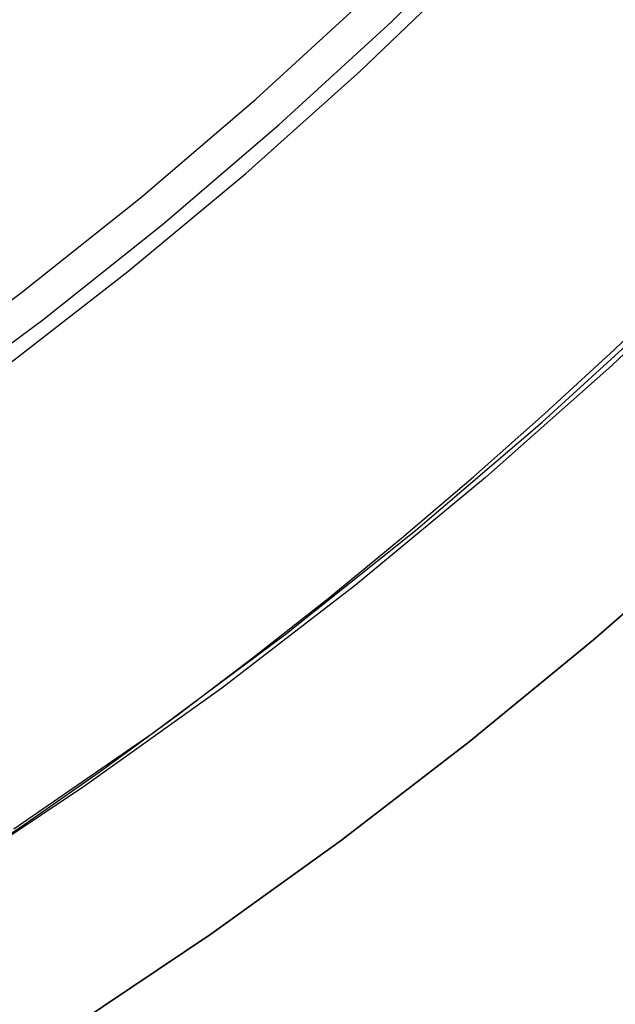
# Model space of a CAD drawing. Header units: millimetres. Extents: x 6038 to 7358, y -8545 to -7225.
# Tile 126 of 256: x 6712.18 to 6715.26, y -7906.37 to -7901.28. Entities that reach past the tile are written whole.
import ezdxf

# ---------------------------------------------------------------- set-up
doc = ezdxf.new("R2010")
doc.units = ezdxf.units.MM

msp = doc.modelspace()

# ---------------------------------------------------------------- linework, layer by layer
at = {"color": 7, "true_color": 0xffffff}
for p, q in [((6714.1013, -7901.2908, 144.2078), (6714.6657, -7900.7361, 144.2078)), ((6713.938, -7901.5474, 212.0594), (6714.5109, -7900.9986, 212.0594)), ((6713.938, -7901.5474, 212.0594), (6714.5109, -7900.9986, 212.0594)), ((6713.3997, -7901.6921, 144.2), (6713.9784, -7901.1613, 144.2)), ((6713.3997, -7901.6921, 144.2), (6713.9784, -7901.1613, 144.2)), ((6713.5181, -7901.8257, 144.2078), (6714.1013, -7901.2908, 144.2078)), ((6713.3466, -7902.0761, 212.0594), (6713.938, -7901.5474, 212.0594)), ((6713.3466, -7902.0761, 212.0594), (6713.938, -7901.5474, 212.0594)), ((6712.8031, -7902.2026, 144.2), (6713.3997, -7901.6921, 144.2)), ((6712.8031, -7902.2026, 144.2), (6713.3997, -7901.6921, 144.2)), ((6712.9168, -7902.3402, 144.2078), (6713.5181, -7901.8257, 144.2078)), ((6712.7372, -7902.584, 212.0594), (6713.3466, -7902.0761, 212.0594)), ((6712.7372, -7902.584, 212.0594), (6713.3466, -7902.0761, 212.0594)), ((6712.1891, -7902.6921, 144.2), (6712.8031, -7902.2026, 144.2)), ((6712.1891, -7902.6921, 144.2), (6712.8031, -7902.2026, 144.2)), ((6712.298, -7902.8336, 144.2078), (6712.9168, -7902.3402, 144.2078)), ((6715.869, -7902.4683, 218.0594), (6715.2376, -7903.0696, 218.0594)), ((6715.869, -7902.4683, 218.0594), (6715.2376, -7903.0696, 218.0594)), ((6712.1107, -7903.0707, 212.0594), (6712.7372, -7902.584, 212.0594)), ((6712.1107, -7903.0707, 212.0594), (6712.7372, -7902.584, 212.0594)), ((6715.2511, -7902.987, 142.1555), (6715.6057, -7902.6483, 142.1555)), ((6715.2511, -7902.987, 142.1555), (6715.6057, -7902.6483, 142.1555)), ((6711.5587, -7903.1602, 144.2), (6712.1891, -7902.6921, 144.2)), ((6711.5587, -7903.1602, 144.2), (6712.1891, -7902.6921, 144.2)), ((6714.879, -7903.3619, 108.2342), (6715.5145, -7902.7791, 108.2342)), ((6714.879, -7903.3619, 125.1948), (6715.5145, -7902.7791, 125.1948)), ((6714.879, -7903.3619, 108.2342), (6715.5145, -7902.7791, 108.2342)), ((6711.6627, -7903.3054, 144.2078), (6712.298, -7902.8336, 144.2078)), ((6714.8904, -7903.319, 142.1555), (6715.2511, -7902.987, 142.1555)), ((6714.8904, -7903.319, 142.1555), (6715.2511, -7902.987, 142.1555)), ((6715.2376, -7903.0696, 218.0594), (6714.5856, -7903.6484, 218.0594)), ((6715.2376, -7903.0696, 218.0594), (6714.5856, -7903.6484, 218.0594)), ((6714.2239, -7903.9225, 108.2342), (6714.879, -7903.3619, 108.2342)), ((6714.2239, -7903.9225, 125.1948), (6714.879, -7903.3619, 125.1948)), ((6714.2239, -7903.9225, 108.2342), (6714.879, -7903.3619, 108.2342)), ((6714.5235, -7903.6441, 142.1555), (6714.8904, -7903.319, 142.1555)), ((6714.5235, -7903.6441, 142.1555), (6714.8904, -7903.319, 142.1555)), ((6714.5856, -7903.6484, 218.0594), (6713.9138, -7904.2042, 218.0594)), ((6714.5856, -7903.6484, 218.0594), (6713.9138, -7904.2042, 218.0594)), ((6714.1506, -7903.9622, 142.1555), (6714.5235, -7903.6441, 142.1555)), ((6714.1506, -7903.9622, 142.1555), (6714.5235, -7903.6441, 142.1555)), ((6713.5498, -7904.4601, 108.2342), (6714.2239, -7903.9225, 108.2342)), ((6713.5498, -7904.4601, 125.1948), (6714.2239, -7903.9225, 125.1948)), ((6713.5498, -7904.4601, 108.2342), (6714.2239, -7903.9225, 108.2342)), ((6713.7719, -7904.2732, 142.1555), (6714.1506, -7903.9622, 142.1555)), ((6713.7719, -7904.2732, 142.1555), (6714.1506, -7903.9622, 142.1555)), ((6715.7694, -7903.9381, 218.0594), (6715.144, -7904.4865, 218.0594)), ((6715.144, -7904.4865, 216.0594), (6715.7694, -7903.9381, 216.0594)), ((6715.144, -7904.4865, 217.0594), (6715.7694, -7903.9381, 217.0594)), ((6715.7694, -7903.9381, 218.0594), (6715.144, -7904.4865, 218.0594)), ((6713.9138, -7904.2042, 218.0594), (6713.223, -7904.7362, 218.0594)), ((6713.9138, -7904.2042, 218.0594), (6713.223, -7904.7362, 218.0594)), ((6713.3874, -7904.5769, 142.1555), (6713.7719, -7904.2732, 142.1555)), ((6713.3874, -7904.5769, 142.1555), (6713.7719, -7904.2732, 142.1555)), ((6712.8575, -7904.9741, 108.2342), (6713.5498, -7904.4601, 108.2342)), ((6712.8575, -7904.9741, 125.1948), (6713.5498, -7904.4601, 125.1948)), ((6712.8575, -7904.9741, 108.2342), (6713.5498, -7904.4601, 108.2342)), ((6715.144, -7904.4865, 218.0594), (6714.5013, -7905.0147, 218.0594)), ((6714.5013, -7905.0147, 216.0594), (6715.144, -7904.4865, 216.0594)), ((6714.5013, -7905.0147, 217.0594), (6715.144, -7904.4865, 217.0594)), ((6715.144, -7904.4865, 218.0594), (6714.5013, -7905.0147, 218.0594)), ((6712.9974, -7904.8732, 142.1555), (6713.3874, -7904.5769, 142.1555)), ((6712.9974, -7904.8732, 142.1555), (6713.3874, -7904.5769, 142.1555)), ((6713.223, -7904.7362, 218.0594), (6712.5142, -7905.2437, 218.0594)), ((6713.223, -7904.7362, 218.0594), (6712.5142, -7905.2437, 218.0594)), ((6712.6018, -7905.1619, 142.1555), (6712.9974, -7904.8732, 142.1555)), ((6712.6018, -7905.1619, 142.1555), (6712.9974, -7904.8732, 142.1555)), ((6712.1479, -7905.4639, 108.2342), (6712.8575, -7904.9741, 108.2342)), ((6712.1479, -7905.4639, 125.1948), (6712.8575, -7904.9741, 125.1948)), ((6712.1479, -7905.4639, 108.2342), (6712.8575, -7904.9741, 108.2342)), ((6714.5013, -7905.0147, 218.0594), (6713.8421, -7905.522, 218.0594)), ((6713.8421, -7905.522, 216.0594), (6714.5013, -7905.0147, 216.0594)), ((6713.8421, -7905.522, 217.0594), (6714.5013, -7905.0147, 217.0594)), ((6714.5013, -7905.0147, 218.0594), (6713.8421, -7905.522, 218.0594)), ((6712.2009, -7905.443, 142.1555), (6712.6018, -7905.1619, 142.1555)), ((6712.2009, -7905.443, 142.1555), (6712.6018, -7905.1619, 142.1555)), ((6712.5142, -7905.2437, 218.0594), (6711.788, -7905.7263, 218.0594)), ((6712.5142, -7905.2437, 218.0594), (6711.788, -7905.7263, 218.0594)), ((6711.7948, -7905.7163, 142.1555), (6712.2009, -7905.443, 142.1555)), ((6711.7948, -7905.7163, 142.1555), (6712.2009, -7905.443, 142.1555)), ((6713.8421, -7905.522, 218.0594), (6713.167, -7906.008, 218.0594)), ((6713.167, -7906.008, 216.0594), (6713.8421, -7905.522, 216.0594)), ((6713.167, -7906.008, 217.0594), (6713.8421, -7905.522, 217.0594)), ((6713.8421, -7905.522, 218.0594), (6713.167, -7906.008, 218.0594)), ((6713.167, -7906.008, 218.0594), (6712.4767, -7906.4721, 218.0594)), ((6712.4767, -7906.4721, 216.0594), (6713.167, -7906.008, 216.0594)), ((6712.4767, -7906.4721, 217.0594), (6713.167, -7906.008, 217.0594)), ((6713.167, -7906.008, 218.0594), (6712.4767, -7906.4721, 218.0594)), ((6713.167, -7906.008, 216.0594), (6713.167, -7906.008, 218.0594))]:
    msp.add_line(p, q, dxfattribs=at)

doc.saveas('drawing.dxf')
